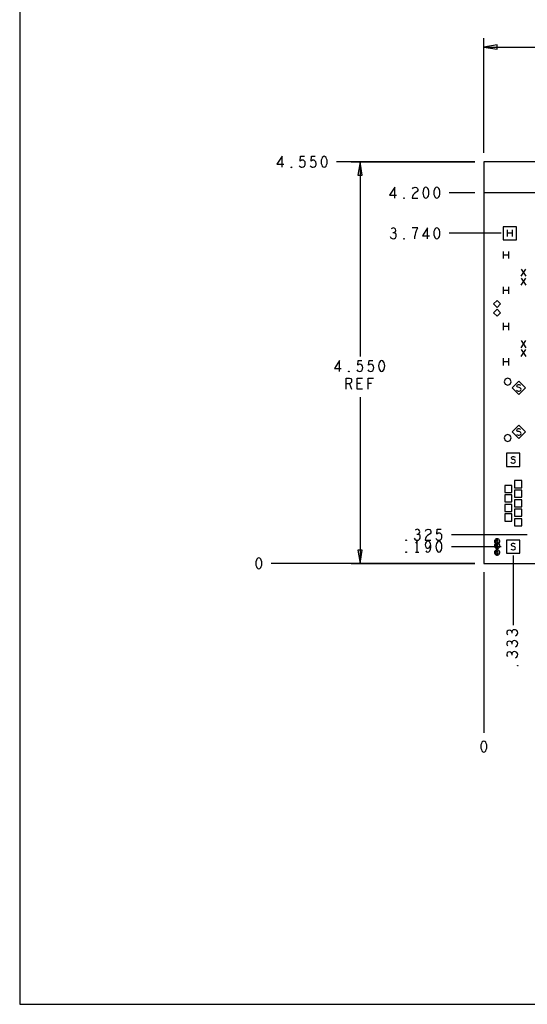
# Model space of a CAD drawing. Extents: x 28 to 61, y 25 to 46.
# Tile 1 of 61: x 28 to 33.7, y 25 to 36.1. Entities that reach past the tile are written whole.
import ezdxf

# ---------------------------------------------------------------- set-up
doc = ezdxf.new("R2010")
doc.units = 0
doc.layers.add('RVP8-TX_d_fab', color=2, linetype='CONTINUOUS')

msp = doc.modelspace()

# ---------------------------------------------------------------- linework, layer by layer
at = {"layer": 'RVP8-TX_d_fab'}
for points in [[(27.97, 24.965), (60.97, 24.965), (60.97, 45.965), (27.97, 45.965), (27.97, 24.965), (27.97, 24.965)], [(33.38, 35.835), (33.23, 35.81), (33.38, 35.785), (33.38, 35.835)], [(31.421, 34.572), (31.409, 34.568), (31.399, 34.558), (31.393, 34.545), (31.388, 34.529), (31.387, 34.51), (31.388, 34.491), (31.393, 34.475), (31.399, 34.462), (31.409, 34.452), (31.421, 34.448), (31.433, 34.452), (31.443, 34.462), (31.449, 34.475), (31.454, 34.491), (31.455, 34.51), (31.454, 34.529), (31.449, 34.545), (31.443, 34.558), (31.433, 34.568), (31.421, 34.572)], [(31.852, 34.36), (31.827, 34.51), (31.802, 34.36), (31.852, 34.36)], [(33.23, 29.96), (33.821, 29.96), (33.821, 30.285), (34.835, 30.285), (34.835, 29.96), (35.406, 29.96), (35.406, 30.285), (35.479, 30.285), (35.479, 29.96), (37.306, 29.96), (37.306, 30.285), (37.38, 30.285), (37.38, 29.96), (37.951, 29.96), (37.951, 30.285), (40.105, 30.285), (40.105, 34.51), (33.23, 34.51), (33.23, 29.96)], [(31.049, 34.443), (31.046, 34.445), (31.046, 34.45), (31.049, 34.452), (31.052, 34.45), (31.052, 34.445), (31.049, 34.443)], [(32.574, 34.223), (32.562, 34.218), (32.552, 34.208), (32.546, 34.195), (32.541, 34.179), (32.54, 34.16), (32.541, 34.141), (32.546, 34.125), (32.552, 34.112), (32.562, 34.102), (32.574, 34.098), (32.586, 34.102), (32.596, 34.112), (32.602, 34.125), (32.607, 34.141), (32.608, 34.16), (32.607, 34.179), (32.602, 34.195), (32.596, 34.208), (32.586, 34.218), (32.574, 34.223)], [(32.698, 34.223), (32.686, 34.218), (32.676, 34.208), (32.67, 34.195), (32.665, 34.179), (32.664, 34.16), (32.665, 34.141), (32.67, 34.125), (32.676, 34.112), (32.686, 34.102), (32.698, 34.098), (32.71, 34.102), (32.72, 34.112), (32.726, 34.125), (32.731, 34.141), (32.732, 34.16), (32.731, 34.179), (32.726, 34.195), (32.72, 34.208), (32.71, 34.218), (32.698, 34.223)], [(32.326, 34.093), (32.323, 34.095), (32.323, 34.1), (32.326, 34.102), (32.329, 34.1), (32.329, 34.095), (32.326, 34.093)], [(32.698, 33.762), (32.686, 33.758), (32.676, 33.748), (32.67, 33.735), (32.665, 33.719), (32.664, 33.7), (32.665, 33.681), (32.67, 33.665), (32.676, 33.652), (32.686, 33.642), (32.698, 33.638), (32.71, 33.642), (32.72, 33.652), (32.726, 33.665), (32.731, 33.681), (32.732, 33.7), (32.731, 33.719), (32.726, 33.735), (32.72, 33.748), (32.71, 33.758), (32.698, 33.762)], [(33.45, 33.625), (33.6, 33.625), (33.6, 33.775), (33.45, 33.775), (33.45, 33.625)], [(32.326, 33.633), (32.323, 33.635), (32.323, 33.64), (32.326, 33.642), (32.329, 33.64), (32.329, 33.635), (32.326, 33.633)], [(33.421, 32.9), (33.381, 32.94), (33.341, 32.9), (33.381, 32.86), (33.421, 32.9)], [(33.421, 32.8), (33.381, 32.84), (33.341, 32.8), (33.381, 32.76), (33.421, 32.8)], [(32.072, 32.26), (32.06, 32.256), (32.051, 32.245), (32.045, 32.233), (32.04, 32.216), (32.038, 32.197), (32.04, 32.179), (32.045, 32.162), (32.051, 32.15), (32.06, 32.139), (32.072, 32.135), (32.085, 32.139), (32.094, 32.15), (32.1, 32.162), (32.105, 32.179), (32.107, 32.197), (32.105, 32.216), (32.1, 32.233), (32.094, 32.245), (32.085, 32.256), (32.072, 32.26)], [(31.7, 32.131), (31.697, 32.133), (31.697, 32.137), (31.7, 32.139), (31.704, 32.137), (31.704, 32.133), (31.7, 32.131)], [(33.541, 32.018), (33.529, 32.046), (33.501, 32.057), (33.473, 32.046), (33.461, 32.018), (33.473, 31.989), (33.501, 31.978), (33.529, 31.989), (33.541, 32.018)], [(33.701, 31.95), (33.626, 32.025), (33.551, 31.95), (33.626, 31.875), (33.701, 31.95)], [(33.701, 31.45), (33.626, 31.525), (33.551, 31.45), (33.626, 31.375), (33.701, 31.45)], [(33.541, 31.382), (33.529, 31.411), (33.501, 31.422), (33.473, 31.411), (33.461, 31.382), (33.473, 31.354), (33.501, 31.342), (33.529, 31.354), (33.541, 31.382)], [(33.488, 31.059), (33.638, 31.059), (33.638, 31.209), (33.488, 31.209), (33.488, 31.059)], [(33.467, 30.764), (33.547, 30.764), (33.547, 30.844), (33.467, 30.844), (33.467, 30.764)], [(33.579, 30.818), (33.659, 30.818), (33.659, 30.898), (33.579, 30.898), (33.579, 30.818)], [(33.579, 30.71), (33.659, 30.71), (33.659, 30.79), (33.579, 30.79), (33.579, 30.71)], [(33.467, 30.656), (33.547, 30.656), (33.547, 30.736), (33.467, 30.736), (33.467, 30.656)], [(33.579, 30.602), (33.659, 30.602), (33.659, 30.682), (33.579, 30.682), (33.579, 30.602)], [(33.467, 30.548), (33.547, 30.548), (33.547, 30.628), (33.467, 30.628), (33.467, 30.548)], [(33.579, 30.494), (33.659, 30.494), (33.659, 30.574), (33.579, 30.574), (33.579, 30.494)], [(33.467, 30.44), (33.547, 30.44), (33.547, 30.52), (33.467, 30.52), (33.467, 30.44)], [(33.579, 30.386), (33.659, 30.386), (33.659, 30.466), (33.579, 30.466), (33.579, 30.386)], [(33.41, 30.21), (33.41, 30.215), (33.408, 30.22), (33.406, 30.225), (33.403, 30.229), (33.399, 30.233), (33.395, 30.236), (33.39, 30.238), (33.385, 30.24), (33.38, 30.24), (33.375, 30.24), (33.37, 30.238), (33.365, 30.236), (33.361, 30.233), (33.357, 30.229), (33.354, 30.225), (33.352, 30.22), (33.35, 30.215), (33.35, 30.21), (33.35, 30.205), (33.352, 30.2), (33.354, 30.195), (33.357, 30.191), (33.361, 30.187), (33.365, 30.184), (33.37, 30.182), (33.375, 30.18), (33.38, 30.18), (33.385, 30.18), (33.39, 30.182), (33.395, 30.184), (33.399, 30.187), (33.403, 30.191), (33.406, 30.195), (33.408, 30.2), (33.41, 30.205), (33.41, 30.21)], [(32.35, 30.218), (32.347, 30.22), (32.347, 30.225), (32.35, 30.227), (32.353, 30.225), (32.353, 30.22), (32.35, 30.218)], [(32.722, 30.213), (32.71, 30.208), (32.7, 30.198), (32.694, 30.185), (32.689, 30.169), (32.688, 30.15), (32.689, 30.131), (32.694, 30.115), (32.7, 30.102), (32.71, 30.092), (32.722, 30.088), (32.734, 30.092), (32.744, 30.102), (32.75, 30.115), (32.755, 30.131), (32.756, 30.15), (32.755, 30.169), (32.75, 30.185), (32.744, 30.198), (32.734, 30.208), (32.722, 30.213)], [(33.41, 30.16), (33.41, 30.165), (33.408, 30.17), (33.406, 30.175), (33.403, 30.179), (33.399, 30.183), (33.395, 30.186), (33.39, 30.188), (33.385, 30.19), (33.38, 30.19), (33.375, 30.19), (33.37, 30.188), (33.365, 30.186), (33.361, 30.183), (33.357, 30.179), (33.354, 30.175), (33.352, 30.17), (33.35, 30.165), (33.35, 30.16), (33.35, 30.155), (33.352, 30.15), (33.354, 30.145), (33.357, 30.141), (33.361, 30.137), (33.365, 30.134), (33.37, 30.132), (33.375, 30.13), (33.38, 30.13), (33.385, 30.13), (33.39, 30.132), (33.395, 30.134), (33.399, 30.137), (33.403, 30.141), (33.406, 30.145), (33.408, 30.15), (33.41, 30.155), (33.41, 30.16)], [(33.488, 30.075), (33.638, 30.075), (33.638, 30.225), (33.488, 30.225), (33.488, 30.075)], [(30.68, 30.022), (30.668, 30.018), (30.658, 30.008), (30.652, 29.995), (30.647, 29.979), (30.646, 29.96), (30.647, 29.941), (30.652, 29.925), (30.658, 29.912), (30.668, 29.902), (30.68, 29.898), (30.692, 29.902), (30.702, 29.912), (30.708, 29.925), (30.713, 29.941), (30.714, 29.96), (30.713, 29.979), (30.708, 29.995), (30.702, 30.008), (30.692, 30.018), (30.68, 30.022)], [(31.802, 30.11), (31.827, 29.96), (31.852, 30.11), (31.802, 30.11)], [(32.35, 30.083), (32.347, 30.085), (32.347, 30.09), (32.35, 30.092), (32.353, 30.09), (32.353, 30.085), (32.35, 30.083)], [(33.41, 30.085), (33.41, 30.09), (33.408, 30.095), (33.406, 30.1), (33.403, 30.104), (33.399, 30.108), (33.395, 30.111), (33.39, 30.113), (33.385, 30.115), (33.38, 30.115), (33.375, 30.115), (33.37, 30.113), (33.365, 30.111), (33.361, 30.108), (33.357, 30.104), (33.354, 30.1), (33.352, 30.095), (33.35, 30.09), (33.35, 30.085), (33.35, 30.08), (33.352, 30.075), (33.354, 30.07), (33.357, 30.066), (33.361, 30.062), (33.365, 30.059), (33.37, 30.057), (33.375, 30.055), (33.38, 30.055), (33.385, 30.055), (33.39, 30.057), (33.395, 30.059), (33.399, 30.062), (33.403, 30.066), (33.406, 30.07), (33.408, 30.075), (33.41, 30.08), (33.41, 30.085)], [(33.619, 28.801), (33.617, 28.798), (33.613, 28.798), (33.611, 28.801), (33.613, 28.805), (33.617, 28.805), (33.619, 28.801)], [(33.23, 27.948), (33.218, 27.943), (33.208, 27.933), (33.202, 27.92), (33.197, 27.904), (33.196, 27.885), (33.197, 27.866), (33.202, 27.85), (33.208, 27.837), (33.218, 27.827), (33.23, 27.822), (33.242, 27.827), (33.252, 27.837), (33.258, 27.85), (33.263, 27.866), (33.264, 27.885), (33.263, 27.904), (33.258, 27.92), (33.252, 27.933), (33.242, 27.943), (33.23, 27.948)]]:
    msp.add_lwpolyline(points, close=True, dxfattribs=at)
for points in [[(33.23, 34.61), (33.23, 35.91)], [(33.23, 35.81), (36.542, 35.81)], [(30.944, 34.448), (30.944, 34.572), (30.886, 34.483), (30.964, 34.483)], [(31.139, 34.466), (31.148, 34.456), (31.159, 34.45), (31.173, 34.448), (31.187, 34.452), (31.198, 34.46), (31.206, 34.475), (31.207, 34.491), (31.204, 34.508), (31.196, 34.518), (31.185, 34.527), (31.175, 34.529), (31.164, 34.527), (31.15, 34.518), (31.154, 34.572), (31.196, 34.572)], [(31.263, 34.466), (31.272, 34.456), (31.283, 34.45), (31.297, 34.448), (31.311, 34.452), (31.322, 34.46), (31.33, 34.475), (31.331, 34.491), (31.328, 34.508), (31.32, 34.518), (31.309, 34.527), (31.299, 34.529), (31.288, 34.527), (31.274, 34.518), (31.278, 34.572), (31.32, 34.572)], [(33.13, 34.51), (31.561, 34.51)], [(31.727, 34.51), (33.13, 34.51)], [(31.827, 34.51), (31.827, 32.305)], [(32.221, 34.098), (32.221, 34.223), (32.163, 34.133), (32.241, 34.133)], [(32.421, 34.202), (32.43, 34.214), (32.441, 34.22), (32.453, 34.223), (32.469, 34.218), (32.479, 34.208), (32.483, 34.195), (32.481, 34.183), (32.475, 34.172), (32.444, 34.152), (32.43, 34.137), (32.421, 34.116), (32.417, 34.098), (32.483, 34.098)], [(33.13, 34.16), (32.838, 34.16)], [(40.105, 34.16), (33.23, 34.16)], [(32.168, 33.662), (32.177, 33.648), (32.19, 33.64), (32.204, 33.638), (32.216, 33.64), (32.228, 33.65), (32.236, 33.662), (32.238, 33.675), (32.235, 33.69), (32.224, 33.7), (32.213, 33.704), (32.199, 33.704)], [(32.213, 33.704), (32.222, 33.71), (32.23, 33.721), (32.233, 33.733), (32.23, 33.746), (32.222, 33.756), (32.208, 33.762), (32.194, 33.76), (32.18, 33.752)], [(32.447, 33.638), (32.45, 33.665), (32.455, 33.687), (32.461, 33.708), (32.469, 33.731), (32.481, 33.762), (32.419, 33.762)], [(32.593, 33.638), (32.593, 33.762), (32.535, 33.673), (32.613, 33.673)], [(33.425, 33.7), (32.838, 33.7)], [(33.499, 33.662), (33.499, 33.738)], [(33.551, 33.7), (33.499, 33.7)], [(33.551, 33.738), (33.551, 33.662)], [(33.452, 33.413), (33.452, 33.493)], [(33.508, 33.493), (33.508, 33.413)], [(33.508, 33.453), (33.452, 33.453)], [(33.652, 33.213), (33.708, 33.293)], [(33.652, 33.293), (33.708, 33.213)], [(33.652, 33.113), (33.708, 33.193)], [(33.652, 33.193), (33.708, 33.113)], [(33.452, 33.013), (33.452, 33.093)], [(33.508, 33.053), (33.452, 33.053)], [(33.508, 33.093), (33.508, 33.013)], [(33.452, 32.604), (33.452, 32.684)], [(33.508, 32.644), (33.452, 32.644)], [(33.508, 32.684), (33.508, 32.604)], [(33.652, 32.404), (33.708, 32.484)], [(33.652, 32.484), (33.708, 32.404)], [(33.652, 32.304), (33.708, 32.384)], [(33.652, 32.384), (33.708, 32.304)], [(31.595, 32.135), (31.595, 32.26), (31.538, 32.17), (31.615, 32.17)], [(31.79, 32.154), (31.8, 32.143), (31.811, 32.137), (31.824, 32.135), (31.838, 32.139), (31.849, 32.147), (31.857, 32.162), (31.859, 32.179), (31.856, 32.195), (31.848, 32.206), (31.837, 32.214), (31.826, 32.216), (31.815, 32.214), (31.801, 32.206), (31.806, 32.26), (31.848, 32.26)], [(31.914, 32.154), (31.924, 32.143), (31.935, 32.137), (31.948, 32.135), (31.962, 32.139), (31.973, 32.147), (31.981, 32.162), (31.983, 32.179), (31.98, 32.195), (31.972, 32.206), (31.961, 32.214), (31.95, 32.216), (31.939, 32.214), (31.925, 32.206), (31.93, 32.26), (31.972, 32.26)], [(33.452, 32.204), (33.452, 32.284)], [(33.508, 32.244), (33.452, 32.244)], [(33.508, 32.284), (33.508, 32.204)], [(31.67, 31.935), (31.67, 32.06), (31.709, 32.06), (31.722, 32.054), (31.729, 32.045), (31.732, 32.029), (31.729, 32.012), (31.72, 32.002), (31.709, 31.995), (31.67, 31.995)], [(31.856, 31.935), (31.794, 31.935), (31.794, 32.06), (31.856, 32.06)], [(31.92, 31.935), (31.92, 32.06), (31.979, 32.06)], [(31.709, 31.995), (31.732, 31.935)], [(31.832, 32), (31.794, 32)], [(31.957, 32), (31.92, 32)], [(33.6, 31.922), (33.61, 31.916), (33.621, 31.912), (33.631, 31.912), (33.641, 31.916), (33.649, 31.922), (33.652, 31.931), (33.65, 31.94), (33.644, 31.947), (33.632, 31.953), (33.617, 31.955), (33.608, 31.96), (33.605, 31.969), (33.607, 31.978), (33.613, 31.984), (33.622, 31.988), (33.631, 31.988), (33.64, 31.985), (33.647, 31.979)], [(31.827, 31.843), (31.827, 29.96)], [(33.6, 31.422), (33.61, 31.416), (33.621, 31.412), (33.631, 31.412), (33.641, 31.416), (33.649, 31.422), (33.652, 31.431), (33.65, 31.44), (33.644, 31.447), (33.632, 31.453), (33.617, 31.455), (33.608, 31.46), (33.605, 31.469), (33.607, 31.478), (33.613, 31.484), (33.622, 31.488), (33.631, 31.488), (33.64, 31.485), (33.647, 31.479)], [(33.537, 31.106), (33.547, 31.1), (33.558, 31.096), (33.568, 31.096), (33.578, 31.1), (33.586, 31.106), (33.589, 31.115), (33.587, 31.124), (33.581, 31.131), (33.569, 31.136), (33.554, 31.139), (33.546, 31.144), (33.542, 31.153), (33.544, 31.161), (33.551, 31.168), (33.559, 31.171), (33.568, 31.171), (33.577, 31.169), (33.584, 31.163)], [(32.485, 30.289), (32.494, 30.295), (32.502, 30.306), (32.505, 30.318), (32.502, 30.331), (32.494, 30.341), (32.48, 30.348), (32.466, 30.345), (32.452, 30.337)], [(32.569, 30.327), (32.578, 30.339), (32.589, 30.345), (32.601, 30.348), (32.617, 30.343), (32.627, 30.333), (32.631, 30.32), (32.629, 30.308), (32.623, 30.297), (32.592, 30.277), (32.578, 30.262), (32.569, 30.241), (32.565, 30.222), (32.631, 30.222)], [(32.688, 30.241), (32.697, 30.231), (32.708, 30.225), (32.722, 30.222), (32.736, 30.227), (32.747, 30.235), (32.755, 30.25), (32.756, 30.266), (32.753, 30.283), (32.745, 30.293), (32.734, 30.302), (32.724, 30.304), (32.713, 30.302), (32.699, 30.293), (32.703, 30.348), (32.745, 30.348)], [(32.44, 30.247), (32.449, 30.233), (32.462, 30.225), (32.476, 30.222), (32.488, 30.225), (32.5, 30.235), (32.508, 30.247), (32.51, 30.26), (32.507, 30.275), (32.496, 30.285), (32.485, 30.289), (32.471, 30.289)], [(33.721, 30.285), (32.862, 30.285)], [(32.474, 30.088), (32.474, 30.213), (32.455, 30.188)], [(32.572, 30.102), (32.582, 30.092), (32.595, 30.088), (32.607, 30.092), (32.618, 30.104), (32.626, 30.123), (32.629, 30.142), (32.629, 30.165), (32.626, 30.183), (32.618, 30.2), (32.609, 30.208), (32.598, 30.213), (32.586, 30.208), (32.576, 30.2), (32.57, 30.188), (32.567, 30.171), (32.57, 30.156), (32.578, 30.142), (32.587, 30.133), (32.598, 30.131), (32.61, 30.135), (32.62, 30.146), (32.629, 30.165)], [(32.862, 30.15), (33.425, 30.15)], [(33.384, 30.211), (33.386, 30.213), (33.388, 30.215), (33.388, 30.219), (33.388, 30.222), (33.386, 30.223), (33.382, 30.225), (33.368, 30.225), (33.368, 30.195), (33.385, 30.195), (33.388, 30.197), (33.39, 30.2), (33.392, 30.204), (33.39, 30.207), (33.388, 30.21), (33.384, 30.211), (33.368, 30.211)], [(33.384, 30.161), (33.386, 30.162), (33.388, 30.165), (33.388, 30.168), (33.388, 30.172), (33.386, 30.173), (33.382, 30.175), (33.368, 30.175), (33.368, 30.145), (33.385, 30.145), (33.388, 30.147), (33.39, 30.15), (33.392, 30.154), (33.39, 30.157), (33.388, 30.16), (33.384, 30.161), (33.368, 30.161)], [(33.537, 30.123), (33.547, 30.116), (33.558, 30.113), (33.568, 30.113), (33.578, 30.116), (33.586, 30.123), (33.589, 30.131), (33.587, 30.14), (33.581, 30.148), (33.569, 30.153), (33.554, 30.155), (33.546, 30.16), (33.542, 30.169), (33.544, 30.178), (33.551, 30.184), (33.559, 30.188), (33.568, 30.188), (33.577, 30.185), (33.584, 30.179)], [(32.455, 30.088), (32.493, 30.088)], [(33.384, 30.086), (33.386, 30.088), (33.388, 30.09), (33.388, 30.094), (33.388, 30.096), (33.386, 30.098), (33.382, 30.1), (33.368, 30.1), (33.368, 30.07), (33.385, 30.07), (33.388, 30.072), (33.39, 30.075), (33.392, 30.078), (33.39, 30.082), (33.388, 30.085), (33.384, 30.086), (33.368, 30.086)], [(33.563, 30.05), (33.563, 29.261)], [(31.727, 29.96), (33.13, 29.96), (30.82, 29.96)], [(32.425, 29.96), (33.13, 29.96), (32.43, 29.96)], [(33.23, 29.86), (33.23, 28.041)], [(33.548, 29.184), (33.542, 29.194), (33.532, 29.201), (33.519, 29.204), (33.507, 29.201), (33.496, 29.194), (33.49, 29.18), (33.492, 29.166), (33.5, 29.152)], [(33.59, 29.139), (33.605, 29.149), (33.613, 29.161), (33.615, 29.175), (33.613, 29.187), (33.603, 29.2), (33.59, 29.208), (33.578, 29.209), (33.563, 29.206), (33.553, 29.195), (33.548, 29.184), (33.548, 29.17)], [(33.548, 29.06), (33.542, 29.07), (33.532, 29.077), (33.519, 29.08), (33.507, 29.077), (33.496, 29.07), (33.49, 29.056), (33.492, 29.042), (33.5, 29.028)], [(33.59, 29.015), (33.605, 29.025), (33.613, 29.037), (33.615, 29.051), (33.613, 29.063), (33.603, 29.076), (33.59, 29.084), (33.578, 29.085), (33.563, 29.082), (33.553, 29.071), (33.548, 29.06), (33.548, 29.046)], [(33.548, 28.936), (33.542, 28.946), (33.532, 28.953), (33.519, 28.957), (33.507, 28.953), (33.496, 28.946), (33.49, 28.932), (33.492, 28.918), (33.5, 28.904)], [(33.59, 28.891), (33.605, 28.901), (33.613, 28.913), (33.615, 28.927), (33.613, 28.939), (33.603, 28.952), (33.59, 28.96), (33.578, 28.961), (33.563, 28.958), (33.553, 28.947), (33.548, 28.936), (33.548, 28.922)]]:
    msp.add_lwpolyline(points, dxfattribs=at)

doc.saveas('drawing.dxf')
